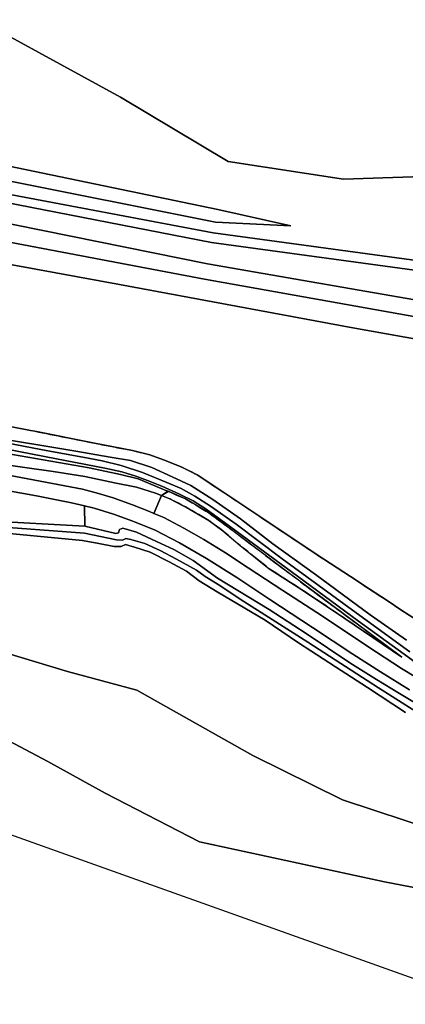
# Model space of a CAD drawing. Extents: x -26035517 to 31750492, y -9237385 to 8160032.
# Tile 117 of 256: x -10819629 to -10721240, y -3182844 to -2931693. Entities that reach past the tile are written whole.
import ezdxf

# ---------------------------------------------------------------- set-up
doc = ezdxf.new("R2010")
doc.units = 0
for name, pattern in [('BESCHOE', [1000.1, 1000, -0.1]), ('CULTSCH', [3, 2, -1]), ('TAL-VLAK', [1000.1, 1000, -0.1]), ('VLIJN', [1000.1, 1000, -0.1])]:
    doc.linetypes.add(name, pattern=pattern)
doc.layers.add('T-25', color=7, linetype='CONTINUOUS')

msp = doc.modelspace()

# ---------------------------------------------------------------- linework, layer by layer
at = {"layer": 'T-25', "color": 9}
for points in [[(-10662590, -2962898, 11410), (-10682887, -2967950, 11337), (-10704267, -2971296, 10913), (-10736998, -2972367, 10903), (-10766443, -2967855, 10943), (-10793900, -2951450, 10943), (-10824758, -2934632, 10943), (-10857345, -2923177, 10837), (-10888230, -2914113, 10653), (-10916460, -2902636, 10527)], [(-10857345, -2923177, 10837), (-10824758, -2934632, 10943), (-10793900, -2951450, 10943), (-10766443, -2967855, 10943), (-10736998, -2972367, 10903), (-10704267, -2971296, 10913)], [(-10704267, -2971296, 10913), (-10736998, -2972367, 10903), (-10766443, -2967855, 10943), (-10766443, -2967855, 10943), (-10793900, -2951450, 10943), (-10824758, -2934632, 10943), (-10857345, -2923177, 10837)], [(-10712791, -2993923, 11700), (-10770226, -2986090, 11700), (-10826242, -2975509, 11700), (-10873952, -2964655, 11700), (-10909811, -2955249, 11500), (-10946820, -2940268, 10900), (-10911195, -2952228, 11416), (-10873459, -2963028, 11700), (-10825577, -2972174, 11700), (-10769707, -2983338, 11700), (-10750453, -2984283, 11033), (-10769094, -2980096, 9470), (-10824854, -2968546, 9470), (-10872067, -2958434, 9470), (-10906606, -2949423, 9467), (-10946855, -2938707, 10363), (-10952411, -2938068, 10173), (-10958226, -2935956, 10197), (-10964470, -2934394, 10197), (-10973251, -2932898, 10280), (-10977117, -2931713, 10310), (-10977597, -2930507, 10347)], [(-11022356, -2931271, 8313), (-11006315, -2938687, 8103), (-10991193, -2945067, 8107), (-10978757, -2949923, 8457), (-10957302, -2958025, 8650), (-10942969, -2962900, 7953), (-10921815, -2970250, 7953), (-10890346, -2980020, 7953), (-10871297, -2985257, 7940), (-10861371, -2987325, 7940), (-10826698, -2993266, 7943), (-10794160, -2999267, 7997), (-10734667, -3010267, 7990), (-10700747, -3016352, 8000)], [(-10673508, -3005762, 11807), (-10712791, -2993923, 11700), (-10770226, -2986090, 11700), (-10826242, -2975509, 11700), (-10873952, -2964655, 11700), (-10909811, -2955249, 11500), (-10946820, -2940268, 10900)], [(-10674845, -3009585, 11813), (-10713308, -2996369, 11700), (-10770690, -2988546, 11700), (-10826672, -2977666, 11700), (-10874619, -2966856, 11700), (-10910536, -2957642, 11650), (-10946774, -2942344, 11613), (-10946820, -2940268, 10900)], [(-10675087, -3021363, 7917), (-10678664, -3020664, 7909), (-10700747, -3016352, 8000), (-10734667, -3010267, 7990), (-10794160, -2999267, 7997), (-10826698, -2993266, 7943), (-10861371, -2987325, 7940), (-10871297, -2985257, 7940), (-10890346, -2980020, 7953), (-10921815, -2970250, 7953), (-10942969, -2962900, 7953)], [(-10952106, -2987202, 8017), (-10938236, -2991948, 8017), (-10918451, -2997945, 8017), (-10898085, -3004104, 8017), (-10884069, -3008523, 8017), (-10876551, -3010701, 8017), (-10874009, -3011743, 8017), (-10870607, -3013868, 8017), (-10862727, -3018966, 8017), (-10853735, -3024909, 8017), (-10848947, -3027972, 8017), (-10846046, -3029804, 8017), (-10843681, -3030901, 8017), (-10841525, -3031643, 8017), (-10834755, -3033016, 8017), (-10816905, -3036487, 7947), (-10815736, -3036685, 7950)], [(-10713285, -3138612, 11530), (-10737264, -3130699, 11440), (-10760167, -3119419, 11480), (-10789748, -3102690, 11487), (-10807462, -3097991, 11473), (-10827537, -3091934, 11573), (-10846481, -3086878, 11573), (-10868258, -3077237, 11583), (-10909652, -3063516, 11817), (-10913674, -3068330, 11542), (-10916528, -3066892, 11533), (-10942868, -3053482, 11590), (-10972753, -3038299, 11440), (-10985866, -3031581, 11327)], [(-10985866, -3031581, 11327), (-10972753, -3038299, 11440), (-10972753, -3038299, 11440), (-10942868, -3053482, 11590), (-10916528, -3066892, 11533), (-10913674, -3068330, 11542), (-10888614, -3080958, 11617), (-10869510, -3090724, 11527), (-10812433, -3120934, 11577), (-10797836, -3128972, 11703), (-10773721, -3141402, 11550), (-10726578, -3151562, 11503), (-10696932, -3157329, 11650)], [(-10834755, -3033016, 8017), (-10816905, -3036487, 7947), (-10815736, -3036685, 7950), (-10800525, -3039728, 7950), (-10790849, -3041595, 7950), (-10786394, -3042667, 7950), (-10782970, -3043949, 7950), (-10778418, -3045725, 7950), (-10774307, -3047758, 7950), (-10768801, -3051468, 7950), (-10755308, -3060446, 7950), (-10743722, -3068210, 7950), (-10735195, -3073716, 7950), (-10730455, -3076890, 7950), (-10725621, -3080039, 7950), (-10722370, -3082217, 7950), (-10718121, -3084916, 7887)], [(-10834755, -3033016, 8017), (-10816905, -3036487, 7947), (-10815736, -3036685, 7950), (-10800525, -3039728, 7950), (-10790849, -3041595, 7950), (-10786394, -3042667, 7950), (-10782970, -3043949, 7950), (-10778418, -3045725, 7950), (-10774307, -3047758, 7950), (-10768801, -3051468, 7950), (-10755308, -3060446, 7950), (-10743722, -3068210, 7950), (-10735195, -3073716, 7950), (-10730455, -3076890, 7950), (-10725621, -3080039, 7950), (-10722370, -3082217, 7950), (-10718121, -3084916, 7887)], [(-10718121, -3084916, 7887), (-10722370, -3082217, 7950), (-10725621, -3080039, 7950), (-10730455, -3076890, 7950), (-10735195, -3073716, 7950), (-10743722, -3068210, 7950), (-10755308, -3060446, 7950), (-10768801, -3051468, 7950), (-10774307, -3047758, 7950), (-10778418, -3045725, 7950), (-10782970, -3043949, 7950), (-10786394, -3042667, 7950), (-10790849, -3041595, 7950), (-10800525, -3039728, 7950), (-10815736, -3036685, 7950), (-10816905, -3036487, 7947), (-10834755, -3033016, 8017)], [(-10837762, -3038373, 9187), (-10812889, -3043207, 9157), (-10797877, -3046047, 9380), (-10793599, -3047047, 9517), (-10790020, -3048105, 9497), (-10787004, -3049200, 9617), (-10783362, -3050707, 9750), (-10778825, -3052750, 9807), (-10775393, -3054441, 10033), (-10772082, -3056557, 10133), (-10767366, -3059957, 10223), (-10760004, -3065422, 10397), (-10748764, -3073599, 11040), (-10733206, -3085076, 11557), (-10721496, -3093567, 11647), (-10716480, -3097155, 11650)], [(-10716480, -3097155, 11650), (-10721496, -3093567, 11647), (-10733206, -3085076, 11557), (-10748764, -3073599, 11040), (-10760004, -3065422, 10397), (-10767366, -3059957, 10223), (-10772082, -3056557, 10133), (-10775393, -3054441, 10033), (-10778825, -3052750, 9807), (-10783362, -3050707, 9750), (-10787004, -3049200, 9617), (-10790020, -3048105, 9497), (-10793599, -3047047, 9517), (-10797877, -3046047, 9380), (-10812889, -3043207, 9157), (-10837762, -3038373, 9187)], [(-10837762, -3038373, 9187), (-10812889, -3043207, 9157), (-10797877, -3046047, 9380), (-10793599, -3047047, 9517), (-10790020, -3048105, 9497), (-10787004, -3049200, 9617), (-10783362, -3050707, 9750), (-10778825, -3052750, 9807), (-10775393, -3054441, 10033), (-10772082, -3056557, 10133), (-10767366, -3059957, 10223), (-10760004, -3065422, 10397), (-10748764, -3073599, 11040), (-10733206, -3085076, 11557), (-10721496, -3093567, 11647), (-10716480, -3097155, 11650)], [(-10720046, -3092951, 11477), (-10733797, -3082968, 11403), (-10752684, -3069201, 10730), (-10764407, -3060405, 10320), (-10770955, -3055740, 10107), (-10774938, -3053206, 9963), (-10778408, -3051291, 9863), (-10782083, -3049754, 9867), (-10788293, -3047186, 9623), (-10793715, -3045411, 9400), (-10798581, -3044208, 9300), (-10803498, -3043252, 9190), (-10812456, -3041638, 9197), (-10828972, -3038482, 9320)], [(-10828972, -3038482, 9320), (-10812456, -3041638, 9197), (-10803498, -3043252, 9190), (-10798581, -3044208, 9300), (-10793715, -3045411, 9400), (-10788293, -3047186, 9623), (-10782083, -3049754, 9867), (-10778408, -3051291, 9863), (-10774938, -3053206, 9963), (-10770955, -3055740, 10107), (-10764407, -3060405, 10320), (-10752684, -3069201, 10730), (-10733797, -3082968, 11403), (-10720046, -3092951, 11477)], [(-10720046, -3092951, 11477), (-10733797, -3082968, 11403), (-10752684, -3069201, 10730), (-10764407, -3060405, 10320), (-10770955, -3055740, 10107), (-10774938, -3053206, 9963), (-10778408, -3051291, 9863), (-10782083, -3049754, 9867), (-10788293, -3047186, 9623), (-10793715, -3045411, 9400), (-10798581, -3044208, 9300), (-10803498, -3043252, 9190), (-10812456, -3041638, 9197), (-10828972, -3038482, 9320)], [(-10828443, -3037899, 9217), (-10805337, -3041747, 9353), (-10796554, -3043258, 9380), (-10791333, -3044114, 9387), (-10785886, -3045891, 9477), (-10780754, -3048264, 9543), (-10775934, -3050503, 9787), (-10770342, -3054108, 9973), (-10763327, -3059031, 10257), (-10755005, -3065366, 10670), (-10744141, -3073253, 10900), (-10730168, -3083508, 11173), (-10720969, -3089976, 11287)], [(-10720969, -3089976, 11287), (-10730168, -3083508, 11173), (-10744141, -3073253, 10900), (-10755005, -3065366, 10670), (-10763327, -3059031, 10257), (-10770342, -3054108, 9973), (-10775934, -3050503, 9787), (-10780754, -3048264, 9543), (-10785886, -3045891, 9477), (-10791333, -3044114, 9387), (-10796554, -3043258, 9380), (-10805337, -3041747, 9353), (-10828443, -3037899, 9217)], [(-10720969, -3089976, 11287), (-10730168, -3083508, 11173), (-10744141, -3073253, 10900), (-10755005, -3065366, 10670), (-10763327, -3059031, 10257), (-10770342, -3054108, 9973), (-10775934, -3050503, 9787), (-10780754, -3048264, 9543), (-10785886, -3045891, 9477), (-10791333, -3044114, 9387), (-10796554, -3043258, 9380), (-10805337, -3041747, 9353), (-10828443, -3037899, 9217)], [(-10823426, -3042256, 8833), (-10801936, -3046000, 9350), (-10793927, -3047719, 9543), (-10789381, -3048846, 9677), (-10781915, -3051923, 10017), (-10781754, -3051993, 10018), (-10783471, -3053056, 11247), (-10783471, -3053056, 11247), (-10784951, -3052472, 11227), (-10789815, -3050957, 11243), (-10795399, -3049806, 11297), (-10802976, -3048210, 11327), (-10811088, -3046941, 11367), (-10825024, -3044949, 11420)], [(-10823426, -3042256, 8833), (-10801936, -3046000, 9350), (-10793927, -3047719, 9543), (-10789381, -3048846, 9677), (-10781915, -3051923, 10017), (-10781754, -3051993, 10018), (-10783471, -3053056, 11247), (-10783471, -3053056, 11247), (-10784951, -3052472, 11227), (-10789815, -3050957, 11243), (-10795399, -3049806, 11297), (-10802976, -3048210, 11327), (-10811088, -3046941, 11367), (-10825024, -3044949, 11420)], [(-10718582, -3099420, 11870), (-10722220, -3097155, 11893), (-10730797, -3091536, 11893), (-10742354, -3083861, 11803), (-10752470, -3077319, 11723), (-10761338, -3071468, 11680), (-10767148, -3067715, 11633), (-10772655, -3064321, 11653), (-10777738, -3061392, 11607), (-10782868, -3058707, 11587), (-10785391, -3057620, 11587), (-10783471, -3053056, 11247), (-10781293, -3053915, 11277), (-10776445, -3056419, 11243), (-10771390, -3059467, 11367), (-10767786, -3062030, 11350), (-10763383, -3065832, 11310), (-10755968, -3071746, 11633), (-10748413, -3076586, 11637), (-10739319, -3082654, 11727), (-10722133, -3094280, 11633), (-10740767, -3080444, 11360), (-10752792, -3071445, 10933), (-10763181, -3063583, 10527), (-10771366, -3057489, 10107), (-10777299, -3053941, 10060), (-10781754, -3051993, 10018), (-10781915, -3051923, 10017), (-10789381, -3048846, 9677), (-10793927, -3047719, 9543), (-10801936, -3046000, 9350), (-10823426, -3042256, 8833)], [(-10825024, -3044949, 11420), (-10811088, -3046941, 11367), (-10802976, -3048210, 11327), (-10795399, -3049806, 11297), (-10789815, -3050957, 11243), (-10784951, -3052472, 11227), (-10783471, -3053056, 11247), (-10785391, -3057620, 11587), (-10785391, -3057620, 11587), (-10786546, -3057123, 11587), (-10790843, -3055421, 11603), (-10795800, -3053651, 11670), (-10799562, -3052543, 11680), (-10803636, -3051432, 11703), (-10808078, -3050623, 11643), (-10817539, -3048782, 11587), (-10830620, -3046355, 11637)], [(-10830620, -3046355, 11637), (-10817539, -3048782, 11587), (-10808078, -3050623, 11643), (-10803636, -3051432, 11703), (-10799562, -3052543, 11680), (-10795800, -3053651, 11670), (-10790843, -3055421, 11603), (-10786546, -3057123, 11587), (-10785391, -3057620, 11587), (-10782868, -3058707, 11587), (-10777738, -3061392, 11607), (-10772655, -3064321, 11653), (-10767148, -3067715, 11633), (-10761338, -3071468, 11680), (-10752470, -3077319, 11723), (-10742354, -3083861, 11803), (-10730797, -3091536, 11893), (-10722220, -3097155, 11893), (-10718582, -3099420, 11870)], [(-10830620, -3046355, 11637), (-10817539, -3048782, 11587), (-10808078, -3050623, 11643), (-10803636, -3051432, 11703), (-10799562, -3052543, 11680), (-10795800, -3053651, 11670), (-10790843, -3055421, 11603), (-10786546, -3057123, 11587), (-10785391, -3057620, 11587), (-10782868, -3058707, 11587), (-10777738, -3061392, 11607), (-10772655, -3064321, 11653), (-10767148, -3067715, 11633), (-10761338, -3071468, 11680), (-10752470, -3077319, 11723), (-10742354, -3083861, 11803), (-10730797, -3091536, 11893), (-10722220, -3097155, 11893), (-10718582, -3099420, 11870)], [(-10823875, -3051611, 11487), (-10815307, -3053144, 11537), (-10806405, -3054913, 11557), (-10803078, -3055705, 11583), (-10803043, -3060879, 11420), (-10828041, -3059543, 11187)], [(-10823875, -3051611, 11487), (-10815307, -3053144, 11537), (-10806405, -3054913, 11557), (-10803078, -3055705, 11583), (-10800599, -3056295, 11583), (-10795714, -3057833, 11570), (-10790728, -3059566, 11570), (-10785092, -3061912, 11570), (-10778880, -3065131, 11593), (-10771945, -3069087, 11680), (-10764258, -3073970, 11737), (-10755767, -3079601, 11717), (-10744925, -3086689, 11827), (-10734661, -3093547, 11877), (-10727587, -3098032, 11790), (-10720136, -3102641, 11860)], [(-10720136, -3102641, 11860), (-10727587, -3098032, 11790), (-10734661, -3093547, 11877), (-10744925, -3086689, 11827), (-10755767, -3079601, 11717), (-10764258, -3073970, 11737), (-10771945, -3069087, 11680), (-10778880, -3065131, 11593), (-10785092, -3061912, 11570), (-10790728, -3059566, 11570), (-10795714, -3057833, 11570), (-10800599, -3056295, 11583), (-10803078, -3055705, 11583), (-10806405, -3054913, 11557), (-10815307, -3053144, 11537), (-10823875, -3051611, 11487)], [(-10716798, -3107149, 11880), (-10722747, -3103562, 11780), (-10728551, -3099968, 11763), (-10735362, -3095779, 11837), (-10735362, -3095779, 11837), (-10746519, -3088279, 11770), (-10755994, -3082099, 11720), (-10769144, -3074131, 11740), (-10775370, -3069628, 11767), (-10780310, -3066871, 11710), (-10784714, -3064795, 11587), (-10789837, -3062454, 11523), (-10793308, -3061380, 11487), (-10794160, -3061693, 11487), (-10794423, -3062551, 11527), (-10795098, -3062726, 11533), (-10803043, -3060879, 11420), (-10803078, -3055705, 11583), (-10800599, -3056295, 11583), (-10795714, -3057833, 11570), (-10790728, -3059566, 11570), (-10785092, -3061912, 11570), (-10778880, -3065131, 11593), (-10771945, -3069087, 11680), (-10764258, -3073970, 11737), (-10755767, -3079601, 11717), (-10744925, -3086689, 11827), (-10734661, -3093547, 11877), (-10727587, -3098032, 11790), (-10720136, -3102641, 11860)], [(-10828306, -3060816, 10587), (-10803118, -3062698, 10837), (-10794914, -3064381, 10783), (-10793422, -3064480, 10783), (-10792571, -3064040, 10783), (-10791240, -3064262, 10780), (-10787735, -3065310, 10780), (-10783767, -3067114, 10777), (-10779579, -3069290, 10823), (-10774546, -3072070, 11010), (-10772303, -3073686, 11010), (-10768575, -3076006, 11043), (-10763386, -3079491, 11040), (-10746093, -3090478, 11157), (-10728098, -3102113, 11093), (-10718565, -3108196, 11020)], [(-10718565, -3108196, 11020), (-10728098, -3102113, 11093), (-10746093, -3090478, 11157), (-10763386, -3079491, 11040), (-10768575, -3076006, 11043), (-10772303, -3073686, 11010), (-10774546, -3072070, 11010), (-10779579, -3069290, 10823), (-10783767, -3067114, 10777), (-10787735, -3065310, 10780), (-10791240, -3064262, 10780), (-10792571, -3064040, 10783), (-10793422, -3064480, 10783), (-10794914, -3064381, 10783), (-10803118, -3062698, 10837), (-10828306, -3060816, 10587)], [(-10828306, -3060816, 10587), (-10803118, -3062698, 10837), (-10794914, -3064381, 10783), (-10793422, -3064480, 10783), (-10792571, -3064040, 10783), (-10791240, -3064262, 10780), (-10787735, -3065310, 10780), (-10783767, -3067114, 10777), (-10779579, -3069290, 10823), (-10774546, -3072070, 11010), (-10772303, -3073686, 11010), (-10768575, -3076006, 11043), (-10763386, -3079491, 11040), (-10746093, -3090478, 11157), (-10728098, -3102113, 11093), (-10718565, -3108196, 11020)], [(-10718565, -3108196, 11020), (-10728098, -3102113, 11093), (-10746093, -3090478, 11157), (-10763386, -3079491, 11040), (-10768575, -3076006, 11043), (-10772303, -3073686, 11010), (-10774546, -3072070, 11010), (-10779579, -3069290, 10823), (-10783767, -3067114, 10777), (-10787735, -3065310, 10780), (-10791240, -3064262, 10780), (-10792571, -3064040, 10783), (-10793422, -3064480, 10783), (-10794914, -3064381, 10783), (-10803118, -3062698, 10837), (-10828306, -3060816, 10587)], [(-10828041, -3059543, 11187), (-10803043, -3060879, 11420), (-10803043, -3060879, 11420), (-10795098, -3062726, 11533), (-10794423, -3062551, 11527), (-10794160, -3061693, 11487), (-10793308, -3061380, 11487), (-10789837, -3062454, 11523), (-10784714, -3064795, 11587), (-10780310, -3066871, 11710), (-10775370, -3069628, 11767), (-10769144, -3074131, 11740), (-10755994, -3082099, 11720), (-10746519, -3088279, 11770), (-10735362, -3095779, 11837), (-10728551, -3099968, 11763), (-10722747, -3103562, 11780), (-10716798, -3107149, 11880)], [(-10828041, -3059543, 11187), (-10803043, -3060879, 11420), (-10803043, -3060879, 11420), (-10795098, -3062726, 11533), (-10794423, -3062551, 11527), (-10794160, -3061693, 11487), (-10793308, -3061380, 11487), (-10789837, -3062454, 11523), (-10784714, -3064795, 11587), (-10780310, -3066871, 11710), (-10775370, -3069628, 11767), (-10769144, -3074131, 11740), (-10755994, -3082099, 11720), (-10746519, -3088279, 11770), (-10735362, -3095779, 11837), (-10728551, -3099968, 11763), (-10722747, -3103562, 11780), (-10716798, -3107149, 11880)], [(-10913674, -3068330, 11542), (-10909652, -3063516, 11817), (-10868258, -3077237, 11583), (-10846481, -3086878, 11573), (-10827537, -3091934, 11573), (-10807462, -3097991, 11473), (-10789748, -3102690, 11487), (-10760167, -3119419, 11480), (-10737264, -3130699, 11440), (-10713285, -3138612, 11530), (-10697640, -3142335, 11477), (-10693519, -3144561, 11637), (-10690866, -3149923, 11577), (-10687817, -3151915, 11547), (-10684468, -3153078, 11832)], [(-10696932, -3157329, 11650), (-10726578, -3151562, 11503), (-10773721, -3141402, 11550), (-10797836, -3128972, 11703), (-10812433, -3120934, 11577), (-10869510, -3090724, 11527), (-10888614, -3080958, 11617), (-10913674, -3068330, 11542), (-10909652, -3063516, 11817), (-10868258, -3077237, 11583), (-10846481, -3086878, 11573), (-10827537, -3091934, 11573), (-10807462, -3097991, 11473), (-10789748, -3102690, 11487), (-10760167, -3119419, 11480), (-10737264, -3130699, 11440), (-10713285, -3138612, 11530)], [(-10721202, -3108414, 11643), (-10730926, -3102072, 11720), (-10739024, -3096742, 11753), (-10748496, -3090640, 11733), (-10757015, -3084833, 11723), (-10769207, -3077673, 11680), (-10773821, -3074785, 11803), (-10777092, -3072358, 11950), (-10781489, -3069943, 11913), (-10786297, -3067504, 11687), (-10790348, -3066257, 11607), (-10792606, -3065560, 11530), (-10793773, -3066075, 11530), (-10795550, -3066046, 11530), (-10799401, -3065343, 11470), (-10803629, -3064501, 11417), (-10828592, -3062187, 11187)], [(-10721202, -3108414, 11643), (-10730926, -3102072, 11720), (-10739024, -3096742, 11753), (-10748496, -3090640, 11733), (-10757015, -3084833, 11723), (-10769207, -3077673, 11680), (-10773821, -3074785, 11803), (-10777092, -3072358, 11950), (-10781489, -3069943, 11913), (-10786297, -3067504, 11687), (-10790348, -3066257, 11607), (-10792606, -3065560, 11530), (-10793773, -3066075, 11530), (-10795550, -3066046, 11530), (-10799401, -3065343, 11470), (-10803629, -3064501, 11417), (-10828592, -3062187, 11187)], [(-10828592, -3062187, 11187), (-10803629, -3064501, 11417), (-10803629, -3064501, 11417), (-10799401, -3065343, 11470), (-10795550, -3066046, 11530), (-10793773, -3066075, 11530), (-10792606, -3065560, 11530), (-10790348, -3066257, 11607), (-10786297, -3067504, 11687), (-10781489, -3069943, 11913), (-10777092, -3072358, 11950), (-10773821, -3074785, 11803), (-10769207, -3077673, 11680), (-10757015, -3084833, 11723), (-10748496, -3090640, 11733), (-10739024, -3096742, 11753), (-10730926, -3102072, 11720), (-10721202, -3108414, 11643)], [(-10700857, -3182844, 11533), (-10822171, -3139517, 11510)]]:
    msp.add_polyline3d(points, dxfattribs=at)
for points in [[(-10750453, -2984283, 11033), (-10769707, -2983338, 11700), (-10825577, -2972174, 11700), (-10873459, -2963028, 11700), (-10911195, -2952228, 11416), (-10946820, -2940268, 10900), (-10946855, -2938707, 10363), (-10906606, -2949423, 9467), (-10872067, -2958434, 9470), (-10824854, -2968546, 9470), (-10769094, -2980096, 9470), (-10750453, -2984283, 11033)], [(-10750453, -2984283, 11033), (-10769707, -2983338, 11700), (-10825577, -2972174, 11700), (-10873459, -2963028, 11700), (-10911195, -2952228, 11416), (-10946820, -2940268, 10900), (-10946855, -2938707, 10363), (-10906606, -2949423, 9467), (-10872067, -2958434, 9470), (-10824854, -2968546, 9470), (-10769094, -2980096, 9470), (-10750453, -2984283, 11033)], [(-10946774, -2942344, 11613), (-10946820, -2940268, 10900), (-10909811, -2955249, 11500), (-10873952, -2964655, 11700), (-10826242, -2975509, 11700), (-10770226, -2986090, 11700), (-10712791, -2993923, 11700), (-10673508, -3005762, 11807), (-10674845, -3009585, 11813), (-10713308, -2996369, 11700), (-10770690, -2988546, 11700), (-10826672, -2977666, 11700), (-10874619, -2966856, 11700), (-10910536, -2957642, 11650), (-10946774, -2942344, 11613)], [(-10911986, -2962427, 11887), (-10944756, -2954475, 11342), (-10943719, -2947848, 11427), (-10944741, -2944228, 11583), (-10946774, -2942344, 11613), (-10910536, -2957642, 11650), (-10874619, -2966856, 11700), (-10826672, -2977666, 11700), (-10770690, -2988546, 11700), (-10713308, -2996369, 11700), (-10674845, -3009585, 11813), (-10676557, -3014551, 10666), (-10714881, -3003804, 11199), (-10771710, -2993951, 11699), (-10827669, -2982668, 11699), (-10876534, -2973172, 11699), (-10911986, -2962427, 11887)], [(-10952059, -2952703, 10877), (-10944756, -2954475, 11342), (-10911986, -2962427, 11887), (-10876534, -2973172, 11699), (-10827669, -2982668, 11699), (-10771710, -2993951, 11699), (-10714881, -3003804, 11199), (-10676557, -3014551, 10666), (-10678071, -3018944, 8367), (-10715770, -3008011, 8973), (-10772452, -2997881, 9474), (-10828588, -2987277, 9474), (-10872756, -2979046, 9474), (-10918853, -2966155, 9280), (-10954150, -2955511, 9288), (-10991193, -2945067, 8107), (-10990822, -2943541, 9200), (-10962752, -2948123, 10888), (-10952059, -2952703, 10877)], [(-10911986, -2962427, 11887), (-10876534, -2973172, 11699), (-10827669, -2982668, 11699), (-10771710, -2993951, 11699), (-10714881, -3003804, 11199), (-10676557, -3014551, 10666), (-10678071, -3018944, 8367), (-10715770, -3008011, 8973), (-10772452, -2997881, 9474), (-10828588, -2987277, 9474), (-10872756, -2979046, 9474), (-10918853, -2966155, 9280), (-10954150, -2955511, 9288), (-10991193, -2945067, 8107), (-10990822, -2943541, 9200), (-10962752, -2948123, 10888), (-10952059, -2952703, 10877), (-10944756, -2954475, 11342), (-10911986, -2962427, 11887)], [(-10918853, -2966155, 9280), (-10872756, -2979046, 9474), (-10828588, -2987277, 9474), (-10772452, -2997881, 9474), (-10715770, -3008011, 8973), (-10678071, -3018944, 8367), (-10678664, -3020664, 7909), (-10700747, -3016352, 8000), (-10734667, -3010267, 7990), (-10794160, -2999267, 7997), (-10826698, -2993266, 7943), (-10861371, -2987325, 7940), (-10871297, -2985257, 7940), (-10890346, -2980020, 7953), (-10921815, -2970250, 7953), (-10942969, -2962900, 7953), (-10957302, -2958025, 8650), (-10978757, -2949923, 8457), (-10991193, -2945067, 8107), (-10954150, -2955511, 9288), (-10918853, -2966155, 9280)]]:
    msp.add_polyline3d(points, close=True, dxfattribs=at)
at = {"layer": 'T-25', "linetype": 'BESCHOE'}
msp.add_polyline3d([(-10815736, -3036685, 7950), (-10800525, -3039728, 7950), (-10790849, -3041595, 7950), (-10786394, -3042667, 7950), (-10782970, -3043949, 7950), (-10778418, -3045725, 7950), (-10774307, -3047758, 7950), (-10768801, -3051468, 7950), (-10755308, -3060446, 7950), (-10743722, -3068210, 7950), (-10735195, -3073716, 7950), (-10730455, -3076890, 7950), (-10725621, -3080039, 7950), (-10722370, -3082217, 7950), (-10718121, -3084916, 7887), (-10716376, -3085982, 7887), (-10714631, -3086953, 7887), (-10712998, -3087781, 7870)], dxfattribs=at)
at = {"layer": 'T-25', "linetype": 'CULTSCH'}
for points in [[(-10781754, -3051993, 10018), (-10783471, -3053056, 11247), (-10785391, -3057620, 11587)], [(-10803078, -3055705, 11583), (-10803043, -3060879, 11420)]]:
    msp.add_polyline3d(points, dxfattribs=at)
at = {"layer": 'T-25', "linetype": 'VLIJN'}
msp.add_polyline3d([(-10722133, -3094280, 11633), (-10739319, -3082654, 11727), (-10748413, -3076586, 11637), (-10755968, -3071746, 11633), (-10763383, -3065832, 11310), (-10767786, -3062030, 11350), (-10771390, -3059467, 11367), (-10776445, -3056419, 11243), (-10781293, -3053915, 11277), (-10783471, -3053056, 11247), (-10781754, -3051993, 10018), (-10777299, -3053941, 10060), (-10771366, -3057489, 10107), (-10763181, -3063583, 10527), (-10752792, -3071445, 10933), (-10740767, -3080444, 11360), (-10722133, -3094280, 11633)], close=True, dxfattribs=at)
at = {"layer": 'T-25', "linetype": 'TAL-VLAK'}
msp.add_polyline3d([(-10722133, -3094280, 11633), (-10739319, -3082654, 11727), (-10748413, -3076586, 11637), (-10755968, -3071746, 11633), (-10763383, -3065832, 11310), (-10767786, -3062030, 11350), (-10771390, -3059467, 11367), (-10776445, -3056419, 11243), (-10781293, -3053915, 11277), (-10783471, -3053056, 11247), (-10781754, -3051993, 10018), (-10777299, -3053941, 10060), (-10771366, -3057489, 10107), (-10763181, -3063583, 10527), (-10752792, -3071445, 10933), (-10740767, -3080444, 11360), (-10722133, -3094280, 11633)], close=True, dxfattribs=at)

doc.saveas('drawing.dxf')
